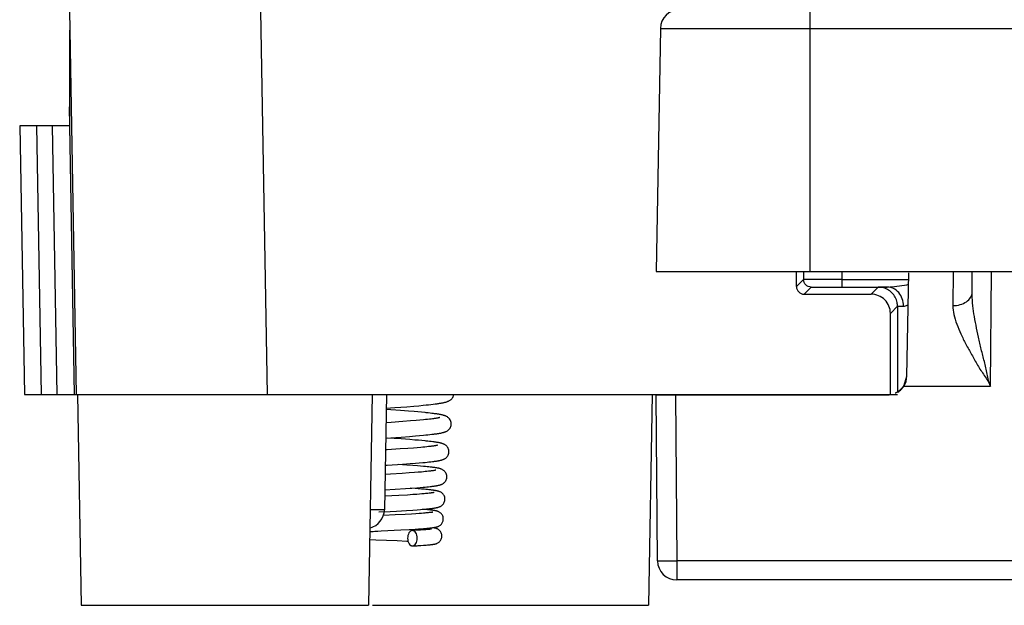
# Model space of a CAD drawing. Header units: millimetres. Extents: x 0 to 841, y 0 to 594.
# Tile 108 of 237: x 278 to 303, y 438 to 453. Entities that reach past the tile are written whole.
import ezdxf

# ---------------------------------------------------------------- set-up
doc = ezdxf.new("R2010")
doc.units = ezdxf.units.MM
doc.header["$LTSCALE"] = 46.255
doc.layers.get('0').update_dxf_attribs({"linetype": 'CONTINUOUS'})

msp = doc.modelspace()

# ---------------------------------------------------------------- linework, layer by layer
at = {"color": 7, "linetype": 'CONTINUOUS'}
for p, q in [((278.91851, 453.39835), (279.09306, 443.39835)), ((278.91851, 452.89835), (278.91851, 450.39835)), ((294.32918, 452.93862), (294.21851, 446.59835)), ((277.61851, 450.39835), (277.7407, 443.39835)), ((278.91851, 450.39835), (277.61851, 450.39835)), ((278.91851, 450.39835), (279.0407, 443.39834)), ((294.21851, 446.59835), (314.31851, 446.59835)), ((297.87925, 446.20909), (297.87923, 446.59835)), ((298.06417, 446.59835), (298.06417, 446.39401)), ((300.75962, 443.87564), (300.8066, 446.56712)), ((302.46123, 446.06248), (302.46591, 446.59835)), ((299.0777, 446.19749), (300.24591, 446.19747)), ((298.07926, 446.00909), (299.82915, 446.00912)), ((300.51417, 445.69401), (300.51417, 443.45814)), ((300.32947, 443.39835), (300.32931, 445.50915)), ((300.67766, 443.60966), (300.75963, 443.87608)), ((300.65851, 443.59917), (300.6569, 443.59671)), ((300.65995, 443.60141), (300.65851, 443.59917)), ((300.66125, 443.60345), (300.65995, 443.60141)), ((300.66242, 443.60533), (300.66125, 443.60345)), ((300.6635, 443.60707), (300.66242, 443.60533)), ((300.66449, 443.60869), (300.6635, 443.60707)), ((300.6654, 443.6102), (300.66449, 443.60869)), ((300.66625, 443.61162), (300.6654, 443.6102)), ((300.66742, 443.61359), (300.66625, 443.61162)), ((300.66848, 443.6154), (300.66742, 443.61359)), ((300.66944, 443.61708), (300.66848, 443.6154)), ((300.67032, 443.61864), (300.66944, 443.61708)), ((300.67114, 443.62009), (300.67032, 443.61864)), ((300.67189, 443.62145), (300.67114, 443.62009)), ((300.67259, 443.62272), (300.67189, 443.62145)), ((300.67345, 443.62431), (300.67281, 443.62312)), ((300.67387, 443.6251), (300.67366, 443.6247)), ((300.67474, 443.62673), (300.67409, 443.6255)), ((300.67564, 443.62844), (300.67496, 443.62715)), ((300.67634, 443.62979), (300.67564, 443.62844)), ((300.67706, 443.63121), (300.67634, 443.62979)), ((300.67782, 443.63271), (300.67731, 443.6317)), ((300.67863, 443.63431), (300.67782, 443.63271)), ((300.67948, 443.63603), (300.67863, 443.63431)), ((300.6804, 443.63792), (300.67948, 443.63603)), ((300.68142, 443.64003), (300.6804, 443.63792)), ((300.68256, 443.64244), (300.68142, 443.64003)), ((300.68343, 443.64431), (300.68256, 443.64244)), ((300.68439, 443.64641), (300.68343, 443.64431)), ((300.68548, 443.6488), (300.68439, 443.64641)), ((300.68671, 443.65156), (300.68548, 443.6488)), ((300.68831, 443.65523), (300.68671, 443.65156)), ((300.69743, 443.67781), (300.69618, 443.67453)), ((300.69858, 443.68088), (300.69743, 443.67781)), ((300.69965, 443.6838), (300.69858, 443.68088)), ((300.70066, 443.68658), (300.69965, 443.6838)), ((300.70162, 443.68928), (300.70066, 443.68658)), ((300.70254, 443.69191), (300.70162, 443.68928)), ((300.70343, 443.69448), (300.70254, 443.69191)), ((300.70429, 443.697), (300.70343, 443.69448)), ((300.70513, 443.69949), (300.70429, 443.697)), ((300.70634, 443.70316), (300.70513, 443.69949)), ((300.7075, 443.70678), (300.70634, 443.70316)), ((300.70863, 443.71035), (300.7075, 443.70678)), ((277.7407, 443.39835), (279.04089, 443.39835)), ((279.04835, 443.39835), (279.08541, 443.39835)), ((279.09287, 443.39835), (300.51417, 443.39835)), ((279.12251, 443.39835), (279.21851, 437.89835)), ((286.81452, 443.39835), (286.71851, 437.89835)), ((287.18275, 443.39835), (287.13023, 440.38962)), ((294.11452, 443.39835), (294.01851, 437.89835)), ((294.25626, 439.05646), (294.21851, 443.38235)), ((294.21851, 443.38235), (300.25721, 443.38235)), ((300.45739, 443.42591), (300.45636, 443.42542)), ((300.45953, 443.42696), (300.45774, 443.42608)), ((300.46141, 443.42789), (300.45953, 443.42696)), ((300.46341, 443.42889), (300.46141, 443.42789)), ((300.4656, 443.43), (300.46341, 443.42889)), ((300.47107, 443.43283), (300.46865, 443.43156)), ((300.47315, 443.43393), (300.47107, 443.43283)), ((300.47555, 443.43521), (300.47315, 443.43393)), ((300.47853, 443.43683), (300.47555, 443.43521)), ((300.48146, 443.43844), (300.47853, 443.43683)), ((300.48529, 443.44059), (300.48146, 443.43844)), ((300.49813, 443.44809), (300.49518, 443.44633)), ((300.50074, 443.44967), (300.49813, 443.44809)), ((300.50659, 443.45329), (300.50434, 443.45189)), ((300.50875, 443.45466), (300.50659, 443.45329)), ((300.51084, 443.45599), (300.50875, 443.45466)), ((300.51287, 443.4573), (300.51084, 443.45599)), ((300.51583, 443.45922), (300.51287, 443.4573)), ((300.51869, 443.46111), (300.51583, 443.45922)), ((300.52147, 443.46297), (300.51869, 443.46111)), ((300.52419, 443.46481), (300.52147, 443.46297)), ((300.52685, 443.46663), (300.52419, 443.46481)), ((300.52947, 443.46845), (300.52685, 443.46663)), ((300.53205, 443.47026), (300.52947, 443.46845)), ((300.53459, 443.47207), (300.53205, 443.47026)), ((300.53711, 443.47388), (300.53459, 443.47207)), ((300.53962, 443.47571), (300.53711, 443.47388)), ((300.54217, 443.47758), (300.53962, 443.47571)), ((300.54477, 443.47952), (300.54217, 443.47758)), ((300.54742, 443.48152), (300.54477, 443.47952)), ((300.55012, 443.48359), (300.54742, 443.48152)), ((300.55287, 443.48572), (300.55012, 443.48359)), ((300.55473, 443.48718), (300.55287, 443.48572)), ((300.55662, 443.48867), (300.55473, 443.48718)), ((300.55854, 443.4902), (300.55662, 443.48867)), ((300.5605, 443.49178), (300.55854, 443.4902)), ((300.56249, 443.4934), (300.5605, 443.49178)), ((300.56453, 443.49508), (300.56249, 443.4934)), ((300.56662, 443.49681), (300.56453, 443.49508)), ((300.56876, 443.49861), (300.56662, 443.49681)), ((300.57097, 443.50049), (300.56876, 443.49861)), ((300.57682, 443.50556), (300.57442, 443.50346)), ((300.57931, 443.50777), (300.57682, 443.50556)), ((300.58192, 443.51011), (300.57931, 443.50777)), ((300.58465, 443.5126), (300.58192, 443.51011)), ((300.58752, 443.51526), (300.58465, 443.5126)), ((300.59056, 443.51812), (300.58752, 443.51526)), ((287.17643, 443.03655), (287.40722, 443.05349)), ((287.40722, 443.05349), (287.71704, 443.07729)), ((287.71704, 443.07729), (287.90221, 443.09251)), ((287.90221, 443.09251), (288.02893, 443.10359)), ((288.02893, 443.10359), (288.14499, 443.11439)), ((288.14499, 443.11439), (288.21642, 443.12144)), ((288.21642, 443.12144), (288.28316, 443.12837)), ((288.28316, 443.12837), (288.34528, 443.13521)), ((288.34528, 443.13521), (288.40286, 443.14194)), ((288.40286, 443.14194), (288.45604, 443.14859)), ((287.5542, 442.97606), (287.17585, 443.00344)), ((287.75628, 442.96055), (287.5542, 442.97606)), ((287.90436, 442.94852), (287.75628, 442.96055)), ((288.00725, 442.9397), (287.90436, 442.94852)), ((288.10304, 442.93103), (288.00725, 442.9397)), ((288.27338, 442.91409), (288.21972, 442.91969)), ((288.32394, 442.90854), (288.27338, 442.91409)), ((288.34842, 442.75557), (288.30411, 442.75033)), ((288.37146, 442.90302), (288.32394, 442.90854)), ((288.38892, 442.76069), (288.34842, 442.75557)), ((287.30501, 442.66707), (287.16982, 442.65768)), ((287.61458, 442.68938), (287.30501, 442.66707)), ((287.81474, 442.70482), (287.61458, 442.68938)), ((287.95922, 442.71676), (287.81474, 442.70482)), ((288.05804, 442.72547), (287.95922, 442.71676)), ((288.1485, 442.73397), (288.05804, 442.72547)), ((288.20413, 442.73953), (288.1485, 442.73397)), ((288.25602, 442.74498), (288.20413, 442.73953)), ((288.30411, 442.75033), (288.25602, 442.74498)), ((287.16283, 442.25718), (287.57087, 442.286)), ((287.57038, 442.23492), (287.20433, 442.26004)), ((287.57087, 442.286), (287.78484, 442.30215)), ((287.78484, 442.30215), (287.94062, 442.31471)), ((287.94062, 442.31471), (288.04793, 442.32392)), ((288.04793, 442.32392), (288.14691, 442.33296)), ((288.14691, 442.33296), (288.20825, 442.33889)), ((288.20825, 442.33889), (288.26588, 442.34476)), ((288.26588, 442.34476), (288.31985, 442.35057)), ((288.31985, 442.35057), (288.37021, 442.35633)), ((288.37021, 442.35633), (288.41704, 442.36204)), ((287.74186, 441.98816), (287.54488, 441.97412)), ((287.79399, 442.21849), (287.57038, 442.23492)), ((287.88682, 441.99919), (287.74186, 441.98816)), ((287.92921, 442.20786), (287.79399, 442.21849)), ((287.98705, 442.00732), (287.88682, 441.99919)), ((288.02311, 442.20004), (287.92921, 442.20786)), ((288.0794, 442.01529), (287.98705, 442.00732)), ((288.11047, 442.19234), (288.02311, 442.20004)), ((288.1364, 442.02051), (288.0794, 442.01529)), ((288.18961, 442.02564), (288.1364, 442.02051)), ((288.23898, 442.03068), (288.18961, 442.02564)), ((288.26559, 442.17724), (288.21678, 442.18224)), ((288.28445, 442.03561), (288.23898, 442.03068)), ((288.31156, 442.17227), (288.26559, 442.17724)), ((288.326, 442.04042), (288.28445, 442.03561)), ((288.35471, 442.16733), (288.31156, 442.17227)), ((287.20427, 441.95138), (287.15744, 441.94834)), ((287.54488, 441.97412), (287.20427, 441.95138)), ((287.15045, 441.54788), (287.20582, 441.55146)), ((287.20582, 441.55146), (287.60063, 441.57785)), ((287.71324, 441.55562), (287.49284, 441.57045)), ((287.60063, 441.57785), (287.79894, 441.59213)), ((287.87613, 441.5439), (287.71324, 441.55562)), ((287.79894, 441.59213), (287.94309, 441.60324)), ((287.99471, 441.53475), (287.87613, 441.5439)), ((287.94309, 441.60324), (288.04228, 441.6114)), ((288.07668, 441.528), (287.99471, 441.53475)), ((288.04228, 441.6114), (288.1337, 441.61942)), ((288.15268, 441.52133), (288.07668, 441.528)), ((288.1337, 441.61942), (288.19029, 441.62469)), ((288.20003, 441.51693), (288.15268, 441.52133)), ((288.19029, 441.62469), (288.24344, 441.6299)), ((288.24475, 441.51255), (288.20003, 441.51693)), ((288.24344, 441.6299), (288.29317, 441.63507)), ((288.28688, 441.50819), (288.24475, 441.51255)), ((288.32644, 441.50384), (288.28688, 441.50819)), ((288.29317, 441.63507), (288.33954, 441.64019)), ((288.33954, 441.64019), (288.38264, 441.64527)), ((287.29447, 441.31802), (287.14628, 441.30907)), ((287.59035, 441.33662), (287.29447, 441.31802)), ((287.77978, 441.34942), (287.59035, 441.33662)), ((287.91639, 441.35936), (287.77978, 441.34942)), ((288.00962, 441.36663), (287.91639, 441.35936)), ((288.09468, 441.37374), (288.00962, 441.36663)), ((288.14678, 441.37839), (288.09468, 441.37374)), ((288.19516, 441.38295), (288.14678, 441.37839)), ((288.23979, 441.38743), (288.19516, 441.38295)), ((288.28064, 441.3918), (288.23979, 441.38743)), ((288.31769, 441.39607), (288.28064, 441.3918)), ((287.84973, 440.9541), (287.97528, 440.96342)), ((287.97528, 440.96342), (288.06226, 440.97033)), ((288.06226, 440.97033), (288.14278, 440.97717)), ((288.14278, 440.97717), (288.19279, 440.98168)), ((288.19279, 440.98168), (288.23983, 440.98617)), ((288.23983, 440.98617), (288.2839, 440.99063)), ((288.2839, 440.99063), (288.32504, 440.99506)), ((288.32504, 440.99506), (288.36328, 440.99947)), ((287.13929, 440.90864), (287.41555, 440.92541)), ((287.41555, 440.92541), (287.67861, 440.94228)), ((287.72995, 440.77416), (287.50494, 440.76053)), ((287.67861, 440.94228), (287.84973, 440.9541)), ((287.8729, 440.78355), (287.72995, 440.77416)), ((287.93093, 440.94239), (287.8069, 440.95099)), ((287.9757, 440.79082), (287.8729, 440.78355)), ((288.01607, 440.9361), (287.93093, 440.94239)), ((288.04584, 440.79613), (287.9757, 440.79082)), ((288.09457, 440.92992), (288.01607, 440.9361)), ((288.10999, 440.8013), (288.04584, 440.79613)), ((288.16657, 440.92383), (288.09457, 440.92992)), ((288.16825, 440.80635), (288.10999, 440.8013)), ((288.21103, 440.91981), (288.16657, 440.92383)), ((288.20389, 440.80964), (288.16825, 440.80635)), ((288.23698, 440.81287), (288.20389, 440.80964)), ((288.25274, 440.91582), (288.21103, 440.91981)), ((288.26757, 440.81604), (288.23698, 440.81287)), ((288.29177, 440.91183), (288.25274, 440.91582)), ((288.29566, 440.81915), (288.26757, 440.81604)), ((288.32126, 440.82218), (288.29566, 440.81915)), ((286.9866, 440.33175), (287.28364, 440.34793)), ((287.40955, 440.25471), (287.10394, 440.23957)), ((287.28364, 440.34793), (287.4465, 440.35708)), ((287.67684, 440.2689), (287.40955, 440.25471)), ((287.4465, 440.35708), (287.70672, 440.37252)), ((287.83494, 440.27807), (287.67684, 440.2689)), ((287.70672, 440.37252), (287.87075, 440.38309)), ((287.95337, 440.28555), (287.83494, 440.27807)), ((287.87075, 440.38309), (287.9885, 440.3913)), ((288.03901, 440.29142), (287.95337, 440.28555)), ((287.9885, 440.3913), (288.06899, 440.39734)), ((288.09778, 440.29576), (288.03901, 440.29142)), ((288.06899, 440.39734), (288.14286, 440.40328)), ((288.15176, 440.30004), (288.09778, 440.29576)), ((288.15591, 440.39934), (288.12497, 440.40181)), ((288.14286, 440.40328), (288.1885, 440.4072)), ((288.18502, 440.30286), (288.15176, 440.30004)), ((288.21605, 440.30564), (288.18502, 440.30286)), ((288.1885, 440.4072), (288.2313, 440.41109)), ((288.24478, 440.30838), (288.21605, 440.30564)), ((288.25707, 440.39045), (288.21906, 440.39396)), ((288.2313, 440.41109), (288.27134, 440.41496)), ((288.27119, 440.31107), (288.24478, 440.30838)), ((288.29202, 440.387), (288.25707, 440.39045)), ((288.29523, 440.3137), (288.27119, 440.31107)), ((288.27134, 440.41496), (288.30869, 440.41882)), ((288.30869, 440.41882), (288.34342, 440.42268)), ((287.04359, 439.83665), (287.56236, 439.86257)), ((287.56236, 439.86257), (287.77659, 439.8744)), ((287.92799, 439.84978), (287.85743, 439.84584)), ((287.99327, 439.85364), (287.92799, 439.84978)), ((287.9367, 439.88412), (288.02363, 439.88986)), ((288.07211, 439.85867), (287.99327, 439.85364)), ((288.02363, 439.88986), (288.10328, 439.89554)), ((288.12507, 439.86234), (288.07211, 439.85867)), ((288.10328, 439.89554), (288.15223, 439.89929)), ((288.17276, 439.86592), (288.12507, 439.86234)), ((288.15223, 439.89929), (288.19786, 439.90301)), ((288.20163, 439.86825), (288.17276, 439.86592)), ((288.19786, 439.90301), (288.24017, 439.9067)), ((288.22818, 439.87054), (288.20163, 439.86825)), ((288.25241, 439.87277), (288.22818, 439.87054)), ((288.24017, 439.9067), (288.27916, 439.91037)), ((288.27434, 439.87494), (288.25241, 439.87277)), ((288.29396, 439.87704), (288.27434, 439.87494)), ((288.27916, 439.91037), (288.31491, 439.91401)), ((286.7485, 439.61651), (286.908, 439.60932)), ((286.908, 439.60932), (287.46767, 439.58366)), ((287.46767, 439.58366), (287.7126, 439.57144)), ((287.7126, 439.57144), (287.74654, 439.56964)), ((288.08371, 439.45895), (288.14865, 439.4634)), ((288.14865, 439.4634), (288.18787, 439.4663)), ((288.18787, 439.4663), (288.22404, 439.46915)), ((288.22404, 439.46915), (288.2573, 439.47197)), ((288.2573, 439.47197), (288.28782, 439.47476)), ((288.28782, 439.47476), (288.31579, 439.47753)), ((313.77828, 438.55835), (294.75875, 438.55835)), ((279.21851, 437.89835), (286.71851, 437.89835)), ((286.82024, 437.89835), (294.01851, 437.89835))]:
    msp.add_line(p, q, dxfattribs=at)
at = {"color": 9, "linetype": 'CONTINUOUS'}
for p, q in [((284.0823, 443.39835), (283.90775, 453.39835)), ((298.23851, 446.59835), (298.23851, 453.43235)), ((294.32918, 452.93862), (314.20784, 452.93862)), ((279.04942, 443.39836), (278.91851, 450.89835)), ((278.19063, 443.39835), (278.06845, 450.39835)), ((278.46858, 450.39835), (278.59077, 443.39835)), ((297.87925, 446.20909), (298.06417, 446.39401)), ((299.06416, 446.59835), (299.06416, 446.19748)), ((299.06416, 446.39747), (300.80364, 446.39747)), ((301.96778, 446.59835), (301.95875, 445.71205)), ((302.94231, 443.60966), (302.96839, 446.59838)), ((298.26416, 446.194), (298.07928, 446.00912)), ((299.82926, 446.00909), (300.01417, 446.194)), ((300.51417, 445.69401), (300.32931, 445.50915)), ((300.67766, 443.60966), (302.94231, 443.60966)), ((294.72099, 443.38235), (294.75875, 439.05646)), ((286.8325, 440.3861), (286.75969, 440.38613)), ((294.75875, 439.05646), (294.75875, 438.55835)), ((313.77828, 439.05646), (294.75875, 439.05646))]:
    msp.add_line(p, q, dxfattribs=at)
at = {"color": 7, "linetype": 'CONTINUOUS'}
for points in [[(300.6569, 443.59671), (300.65508, 443.59398), (300.65406, 443.59247), (300.65298, 443.59089), (300.65182, 443.58919), (300.65045, 443.58722), (300.64886, 443.58497), (300.64705, 443.58245), (300.64493, 443.57953), (300.64238, 443.57611), (300.6395, 443.57231), (300.63643, 443.56835), (300.63313, 443.5642), (300.62963, 443.55992), (300.62627, 443.55589), (300.62315, 443.55225), (300.62019, 443.54885), (300.61737, 443.54568), (300.61473, 443.54276), (300.61224, 443.54006), (300.60985, 443.53749), (300.60752, 443.53503), (300.60528, 443.53271), (300.60314, 443.53051), (300.6011, 443.52844), (300.59916, 443.52649), (300.59729, 443.52464), (300.59551, 443.52289), (300.5938, 443.52123), (300.59215, 443.51964), (300.59056, 443.51812)], [(300.69618, 443.67453), (300.69477, 443.67092), (300.694, 443.66897), (300.69317, 443.66688), (300.69223, 443.66458), (300.69123, 443.66213), (300.69024, 443.65976), (300.68927, 443.65746), (300.68831, 443.65523)], [(288.45604, 443.14859), (288.48103, 443.15188), (288.50498, 443.15517), (288.52791, 443.15843), (288.54986, 443.16169), (288.57084, 443.16494), (288.59089, 443.1682), (288.61006, 443.17146), (288.62838, 443.17473), (288.64586, 443.17802), (288.6626, 443.18135), (288.67861, 443.18472), (288.69391, 443.18815), (288.70863, 443.19167), (288.72275, 443.19529), (288.73633, 443.19904), (288.74963, 443.203), (288.76262, 443.20721), (288.77538, 443.21173), (288.78831, 443.21677), (288.80142, 443.22244), (288.81468, 443.22886), (288.82838, 443.23636), (288.8425, 443.24517), (288.85683, 443.25552), (288.8713, 443.26775), (288.88578, 443.28239), (288.89966, 443.29951), (288.91214, 443.31867), (288.92295, 443.33995), (288.93164, 443.36316), (288.93756, 443.38704), (288.939, 443.39835)], [(300.46865, 443.43156), (300.46655, 443.43048), (300.46607, 443.43024)], [(300.49518, 443.44633), (300.49176, 443.44431), (300.48968, 443.4431), (300.48743, 443.44181), (300.48529, 443.44059)], [(300.50434, 443.45189), (300.50198, 443.45043), (300.50074, 443.44967)], [(300.57442, 443.50346), (300.5721, 443.50146), (300.57097, 443.50049)], [(288.21972, 442.91969), (288.19173, 442.9225), (288.10304, 442.93103)], [(288.87482, 442.62939), (288.87432, 442.6435), (288.87099, 442.66849), (288.86462, 442.69305), (288.85545, 442.71654), (288.84423, 442.73778), (288.83153, 442.75658), (288.81766, 442.77312), (288.80331, 442.78719), (288.78903, 442.79893), (288.77499, 442.8088), (288.7613, 442.81713), (288.74821, 442.82413), (288.73572, 442.83005), (288.72349, 442.83525), (288.71155, 442.83983), (288.6999, 442.8439), (288.68814, 442.84768), (288.67619, 442.85121), (288.66409, 442.85453), (288.65159, 442.85773), (288.63865, 442.86082), (288.62527, 442.86382), (288.61134, 442.86677), (288.59682, 442.86967), (288.58171, 442.87253), (288.56596, 442.87537), (288.54956, 442.87818), (288.53251, 442.88098), (288.51479, 442.88376), (288.49641, 442.88652), (288.47737, 442.88927), (288.45762, 442.89202), (288.43716, 442.89477), (288.416, 442.89752), (288.37146, 442.90302)], [(288.5737, 442.79332), (288.57424, 442.79353), (288.57497, 442.79382), (288.57407, 442.79351), (288.57192, 442.79282), (288.56853, 442.79182), (288.56378, 442.79052), (288.55794, 442.78903), (288.551, 442.78737), (288.54292, 442.78556), (288.53383, 442.78365), (288.52375, 442.78163), (288.51263, 442.77953), (288.50054, 442.77736), (288.48749, 442.77513), (288.47345, 442.77283), (288.45846, 442.77049), (288.44252, 442.7681), (288.4256, 442.76567), (288.40774, 442.7632), (288.38892, 442.76069)], [(288.41704, 442.36204), (288.43918, 442.36488), (288.46047, 442.36772), (288.48092, 442.37056), (288.50059, 442.37339), (288.51947, 442.37623), (288.53757, 442.37908), (288.55496, 442.38195), (288.57163, 442.38483), (288.58762, 442.38774), (288.60301, 442.39069), (288.61781, 442.3937), (288.63203, 442.39678), (288.64579, 442.39995), (288.65911, 442.40324), (288.67199, 442.40666), (288.68461, 442.41029), (288.69695, 442.41414), (288.70908, 442.41828), (288.72138, 442.42291), (288.73386, 442.42811), (288.74653, 442.43401), (288.7597, 442.44092), (288.77339, 442.44912), (288.78739, 442.45878), (288.80162, 442.47025), (288.81591, 442.48393), (288.82975, 442.50001), (288.84254, 442.51836), (288.85398, 442.53921), (288.86346, 442.56235), (288.87024, 442.58674), (288.87403, 442.61176), (288.87482, 442.62948)], [(288.21678, 442.18224), (288.19129, 442.18475), (288.11047, 442.19234)], [(288.51863, 442.07197), (288.51811, 442.0718), (288.51562, 442.07107), (288.51168, 442.07), (288.5066, 442.06873), (288.50039, 442.06727), (288.493, 442.06565), (288.48458, 442.06392), (288.47514, 442.0621), (288.46464, 442.06018), (288.45316, 442.05819), (288.4407, 442.05613), (288.42723, 442.05402), (288.4128, 442.05186), (288.3974, 442.04965), (288.381, 442.0474), (288.36364, 442.04511), (288.34531, 442.04278), (288.326, 442.04042)], [(288.81439, 441.90431), (288.8139, 441.91824), (288.81061, 441.94303), (288.80433, 441.96736), (288.79529, 441.99061), (288.78419, 442.01172), (288.77153, 442.03049), (288.75765, 442.04705), (288.74327, 442.06111), (288.72894, 442.07282), (288.71485, 442.08262), (288.7012, 442.09081), (288.68828, 442.0976), (288.67606, 442.10328), (288.66418, 442.10821), (288.65268, 442.11252), (288.64156, 442.1163), (288.63038, 442.11979), (288.61907, 442.12304), (288.60768, 442.12606), (288.59595, 442.12897), (288.58382, 442.13177), (288.57131, 442.13449), (288.55829, 442.13715), (288.54472, 442.13976), (288.5306, 442.14234), (288.51588, 442.1449), (288.50053, 442.14743), (288.48456, 442.14995), (288.46795, 442.15246), (288.45071, 442.15495), (288.43283, 442.15744), (288.41429, 442.15991), (288.3951, 442.16239), (288.35471, 442.16733)], [(288.38264, 441.64527), (288.40299, 441.6478), (288.42256, 441.65033), (288.44137, 441.65286), (288.45944, 441.65539), (288.47678, 441.65792), (288.49342, 441.66047), (288.5094, 441.66303), (288.52473, 441.66561), (288.53943, 441.66822), (288.55359, 441.67088), (288.56723, 441.67359), (288.58036, 441.67636), (288.59311, 441.67925), (288.6055, 441.68225), (288.61755, 441.6854), (288.62942, 441.68877), (288.64109, 441.69237), (288.65265, 441.69628), (288.66447, 441.7007), (288.67656, 441.70573), (288.68891, 441.71149), (288.70184, 441.71831), (288.71538, 441.72648), (288.72927, 441.73617), (288.74333, 441.74768), (288.75739, 441.76139), (288.77094, 441.77744), (288.78339, 441.79567), (288.79441, 441.81618), (288.8035, 441.83883), (288.81002, 441.86271), (288.81366, 441.88728), (288.81439, 441.90438)], [(288.75981, 441.24923), (288.75937, 441.26238), (288.75624, 441.28672), (288.75022, 441.31059), (288.74154, 441.33344), (288.73077, 441.35432), (288.71836, 441.3731), (288.70462, 441.38976), (288.69032, 441.40393), (288.67599, 441.41574), (288.66185, 441.42563), (288.64821, 441.43381), (288.63543, 441.44049), (288.62345, 441.44601), (288.61192, 441.45074), (288.60086, 441.45481), (288.5903, 441.45834), (288.57976, 441.46155), (288.56918, 441.46452), (288.55861, 441.46726), (288.54776, 441.46987), (288.53659, 441.47239), (288.5251, 441.47481), (288.51316, 441.47717), (288.50073, 441.47949), (288.48781, 441.48178), (288.47433, 441.48404), (288.46028, 441.48628), (288.44566, 441.4885), (288.43043, 441.49072), (288.4146, 441.49292), (288.39817, 441.49512), (288.38113, 441.49731), (288.36351, 441.49949), (288.32644, 441.50384)], [(288.46988, 441.42065), (288.46916, 441.42043), (288.46687, 441.4198), (288.4631, 441.41883), (288.45818, 441.41767), (288.45215, 441.41635), (288.44492, 441.41487), (288.43668, 441.41328), (288.42742, 441.41161), (288.4171, 441.40985), (288.40582, 441.40803), (288.39356, 441.40615), (288.3803, 441.40421), (288.36609, 441.40224), (288.35092, 441.40022), (288.33478, 441.39816), (288.31769, 441.39607)], [(288.36328, 440.99947), (288.38134, 441.00167), (288.3987, 441.00388), (288.41539, 441.00608), (288.43142, 441.00829), (288.4468, 441.01051), (288.46156, 441.01274), (288.47574, 441.01499), (288.48935, 441.01726), (288.5024, 441.01957), (288.51501, 441.02192), (288.52717, 441.02434), (288.53891, 441.02682), (288.55037, 441.02942), (288.56157, 441.03215), (288.57253, 441.03504), (288.58345, 441.03818), (288.5943, 441.04158), (288.60516, 441.04533), (288.61642, 441.04964), (288.6281, 441.05464), (288.64016, 441.06046), (288.65283, 441.0674), (288.66614, 441.07577), (288.67979, 441.08574), (288.69347, 441.09751), (288.70698, 441.11139), (288.71988, 441.12751), (288.73157, 441.14557), (288.74175, 441.16556), (288.75005, 441.18737), (288.75596, 441.21031), (288.75921, 441.23395), (288.75981, 441.24928)], [(287.50494, 440.76053), (287.13938, 440.74003), (287.13634, 440.73986)], [(288.71105, 440.66415), (288.71085, 440.67308), (288.70849, 440.69584), (288.70349, 440.71856), (288.69592, 440.74076), (288.68615, 440.76161), (288.67433, 440.78102), (288.66074, 440.79872), (288.64625, 440.81395), (288.63136, 440.82679), (288.61633, 440.83761), (288.6018, 440.84645), (288.58829, 440.85351), (288.57566, 440.85924), (288.56361, 440.86405), (288.55225, 440.86807), (288.54153, 440.87148), (288.53085, 440.87456), (288.52011, 440.87739), (288.50937, 440.87998), (288.49832, 440.88244), (288.48688, 440.88481), (288.47507, 440.88709), (288.46278, 440.88931), (288.44997, 440.89149), (288.43664, 440.89362), (288.42279, 440.89572), (288.40844, 440.89779), (288.39355, 440.89983), (288.37809, 440.90185), (288.36205, 440.90386), (288.34543, 440.90586), (288.32818, 440.90786), (288.29177, 440.91183)], [(288.42702, 440.83926), (288.4272, 440.83932), (288.42694, 440.83924), (288.42547, 440.83884), (288.42309, 440.83825), (288.41983, 440.83749), (288.41562, 440.83658), (288.41062, 440.83556), (288.40485, 440.83445), (288.39826, 440.83326), (288.39097, 440.83201), (288.38299, 440.83071), (288.37429, 440.82936), (288.36495, 440.82798), (288.35498, 440.82657), (288.34436, 440.82513), (288.33313, 440.82367), (288.32126, 440.82218)], [(288.34342, 440.42268), (288.35985, 440.42461), (288.37565, 440.42655), (288.39087, 440.4285), (288.40551, 440.43047), (288.41959, 440.43245), (288.43312, 440.43445), (288.44612, 440.43648), (288.45859, 440.43853), (288.47058, 440.44063), (288.4821, 440.44278), (288.49318, 440.44499), (288.50397, 440.44729), (288.51444, 440.4497), (288.52465, 440.45225), (288.53496, 440.45504), (288.54533, 440.45813), (288.55582, 440.46157), (288.56686, 440.46561), (288.57851, 440.4704), (288.59068, 440.47606), (288.60358, 440.48294), (288.61724, 440.49138), (288.63133, 440.50156), (288.64545, 440.51367), (288.65941, 440.52811), (288.67267, 440.54496), (288.68442, 440.5636), (288.69438, 440.58387), (288.7023, 440.60568), (288.70777, 440.62828), (288.71062, 440.65119), (288.71105, 440.66419)], [(288.21906, 440.39396), (288.19884, 440.39574), (288.15591, 440.39934)], [(288.66813, 440.14908), (288.66783, 440.15994), (288.66518, 440.18304), (288.6599, 440.20567), (288.65221, 440.22743), (288.64246, 440.24768), (288.63089, 440.26635), (288.6178, 440.28325), (288.60392, 440.29779), (288.58972, 440.31008), (288.57546, 440.32043), (288.56169, 440.32891), (288.54882, 440.33571), (288.53682, 440.34124), (288.52549, 440.34581), (288.51499, 440.34957), (288.50524, 440.3527), (288.4957, 440.35547), (288.4863, 440.35796), (288.47709, 440.36019), (288.46772, 440.36229), (288.45813, 440.36428), (288.44833, 440.36618), (288.43815, 440.36802), (288.42756, 440.36982), (288.41654, 440.37159), (288.40503, 440.37333), (288.39297, 440.37505), (288.38039, 440.37677), (288.36722, 440.37847), (288.35346, 440.38018), (288.33911, 440.38187), (288.32409, 440.38358), (288.29202, 440.387)], [(288.3898, 440.32769), (288.39027, 440.32783), (288.3908, 440.32799), (288.39001, 440.32778), (288.38826, 440.32736), (288.3856, 440.32678), (288.38197, 440.32603), (288.37756, 440.32518), (288.37241, 440.32425), (288.36647, 440.32324), (288.35985, 440.32217), (288.35257, 440.32106), (288.34459, 440.31991), (288.33597, 440.31872), (288.32673, 440.3175), (288.31683, 440.31626), (288.30634, 440.31499), (288.29523, 440.3137)], [(288.37716, 439.92128), (288.39094, 439.92311), (288.40405, 439.92495), (288.41654, 439.92682), (288.4285, 439.92871), (288.43994, 439.93066), (288.4509, 439.93265), (288.46157, 439.93474), (288.47194, 439.93695), (288.48206, 439.93929), (288.49229, 439.94189), (288.5026, 439.94478), (288.51307, 439.94805), (288.52423, 439.95197), (288.53628, 439.95678), (288.54898, 439.9626), (288.56225, 439.96964), (288.5762, 439.97829), (288.59043, 439.98869), (288.60412, 440.0006), (288.61688, 440.0139), (288.62876, 440.02883), (288.63959, 440.04545), (288.64902, 440.0635), (288.65691, 440.0831), (288.66312, 440.10488), (288.66709, 440.12896), (288.66813, 440.14911)], [(286.7521, 439.82262), (286.83775, 439.82675), (286.87859, 439.82871), (286.91964, 439.83068), (286.96086, 439.83266), (287.04359, 439.83665)], [(287.77659, 439.8744), (287.81006, 439.87636), (287.9367, 439.88412)], [(288.36068, 439.88661), (288.36002, 439.88646), (288.35848, 439.88613), (288.35596, 439.88562), (288.35271, 439.88502), (288.34877, 439.88433), (288.34408, 439.88357), (288.33875, 439.88275), (288.33281, 439.88188), (288.32622, 439.88097), (288.31904, 439.88003), (288.31128, 439.87906), (288.30291, 439.87806), (288.29396, 439.87704)], [(288.31491, 439.91401), (288.3316, 439.91583), (288.34753, 439.91764), (288.36271, 439.91946), (288.37716, 439.92128)], [(288.31579, 439.47753), (288.32886, 439.47892), (288.34139, 439.48031), (288.35339, 439.48171), (288.36487, 439.48311), (288.3759, 439.48454), (288.3865, 439.486), (288.39667, 439.48747), (288.40646, 439.48899), (288.41587, 439.49055), (288.42494, 439.49217), (288.43384, 439.49388), (288.44252, 439.49568), (288.45109, 439.49762), (288.4599, 439.49981), (288.46891, 439.50228), (288.47819, 439.50511), (288.48836, 439.50858), (288.4995, 439.51291), (288.51144, 439.51824), (288.52431, 439.52488), (288.5382, 439.53328), (288.55263, 439.54362), (288.56684, 439.55581), (288.58052, 439.57004), (288.59336, 439.58643), (288.60474, 439.60454), (288.61438, 439.62412), (288.62209, 439.64515), (288.62756, 439.66722), (288.63054, 439.69002), (288.63105, 439.70403)], [(288.63105, 439.70401), (288.63052, 439.71836), (288.62732, 439.74208), (288.62161, 439.76445), (288.61379, 439.78529), (288.60416, 439.80454), (288.59295, 439.82219), (288.58048, 439.83806), (288.56718, 439.85192), (288.55328, 439.86393), (288.53911, 439.87419), (288.52531, 439.88263), (288.51227, 439.88945), (288.49993, 439.89499), (288.48831, 439.89953), (288.47759, 439.90319), (288.46762, 439.9062), (288.45793, 439.90882), (288.44847, 439.91112), (288.43926, 439.91316), (288.42989, 439.91506), (288.42029, 439.91685), (288.41051, 439.91854), (288.4003, 439.92018), (288.38962, 439.92179), (288.38544, 439.92238)], [(287.86544, 439.44606), (287.87116, 439.44637), (287.98493, 439.4528)], [(287.98493, 439.4528), (288.01099, 439.45436), (288.08371, 439.45895)]]:
    msp.add_lwpolyline(points, dxfattribs=at)
for centre, radius, start, end in [((294.83161, 452.92985), 0.5025, 90, 179), ((299.04697, 213.60601), 232.79146, 89.9957697, 90.169431), ((299.82925, 445.50905), 0.50007, 45.002922, 90.011368), ((286.63031, 440.39835), 0.5, 284.287767, 358.999902), ((294.75875, 439.06085), 0.5025, 180.5, 270)]:
    msp.add_arc(centre, radius, start, end, dxfattribs=at)
at = {"color": 9, "linetype": 'CONTINUOUS'}
msp.add_arc((299.41479, 454.42501), 8.27851, 279.345053, 279.641431, dxfattribs=at)
at = {"color": 7, "linetype": 'CONTINUOUS'}
msp.add_ellipse((299.8293, 445.50914), major_axis=(0.47435, -0.15811), ratio=0.9999048, start_param=0.32178749, end_param=1.10717613, dxfattribs=at)
for points, knots in [([(298.35858, 446.39646), (298.31713, 446.39631), (298.2588, 446.39611), (298.18649, 446.39562), (298.14441, 446.3955), (298.11145, 446.39473), (298.08694, 446.39549), (298.07308, 446.39328), (298.06552, 446.3951), (298.06417, 446.394)], [0, 0, 0, 0, 0.4222837, 0.59417334, 0.73721623, 0.85023138, 0.93213173, 0.9822058, 1, 1, 1, 1]), ([(300.52348, 443.45898), (300.55474, 443.47708), (300.6146, 443.51997), (300.65775, 443.57923), (300.67766, 443.60966)], [0, 0, 0, 0, 0.49837654, 1, 1, 1, 1]), ([(287.85744, 439.84575), (287.84097, 439.8449), (287.80552, 439.83033), (287.76696, 439.78366), (287.74259, 439.71954), (287.73675, 439.67114), (287.73675, 439.64595)], [0, 0, 0, 0, 0.19573449, 0.42760655, 0.70110492, 1, 1, 1, 1]), ([(287.98615, 439.64595), (287.98615, 439.67215), (287.97983, 439.72236), (287.95382, 439.7882), (287.91723, 439.82853), (287.88312, 439.84424), (287.86577, 439.84618), (287.85744, 439.84575)], [0, 0, 0, 0, 0.30100806, 0.57430237, 0.80352577, 0.90417001, 1, 1, 1, 1]), ([(287.73675, 439.64595), (287.73675, 439.61976), (287.74307, 439.56956), (287.76908, 439.50373), (287.80566, 439.4634), (287.83976, 439.44768), (287.85711, 439.44573), (287.86544, 439.44615)], [0, 0, 0, 0, 0.30099682, 0.57429022, 0.80352333, 0.90417153, 1, 1, 1, 1]), ([(287.86544, 439.44615), (287.88191, 439.447), (287.91736, 439.46156), (287.95594, 439.50823), (287.98032, 439.57235), (287.98615, 439.62077), (287.98615, 439.64595)], [0, 0, 0, 0, 0.19572827, 0.42759162, 0.70109242, 1, 1, 1, 1])]:
    msp.add_open_spline(points, degree=3, knots=knots, dxfattribs=at)
for points in [[(298.12275, 446.25258), (298.08667, 446.28866), (298.06417, 446.34298), (298.06417, 446.39401)], [(297.87925, 446.2091), (297.87926, 446.15807), (297.90176, 446.10375), (297.93784, 446.06768)], [(298.26416, 446.194), (298.21314, 446.194), (298.15883, 446.2165), (298.12275, 446.25258)], [(297.93784, 446.06768), (297.97393, 446.0316), (298.02824, 446.00909), (298.07926, 446.00909)], [(300.67766, 443.60966), (300.72844, 443.68729), (300.75798, 443.78288), (300.75962, 443.87564)], [(300.25721, 443.38235), (300.27107, 443.38239), (300.28495, 443.38267), (300.29879, 443.38339)]]:
    msp.add_open_spline(points, degree=3, dxfattribs=at)
at = {"color": 9, "linetype": 'CONTINUOUS'}
for points, knots in [([(298.26416, 446.194), (298.26942, 446.1957), (298.29103, 446.19326), (298.33673, 446.19652), (298.41161, 446.19559), (298.51169, 446.19671), (298.63352, 446.1969), (298.82457, 446.19742), (298.97455, 446.19748), (299.0777, 446.19749)], [0, 0, 0, 0, 0.02039166, 0.07749899, 0.17056533, 0.2954023, 0.44700585, 0.61964212, 1, 1, 1, 1]), ([(300.24569, 446.19747), (300.21266, 446.19724), (300.15553, 446.19666), (300.08953, 446.1963), (300.05082, 446.19518), (300.03174, 446.19557), (300.02117, 446.19372), (300.0151, 446.19498), (300.01413, 446.194)], [0, 0, 0, 0, 0.42792309, 0.74088032, 0.85235133, 0.93287439, 0.9821354, 1, 1, 1, 1]), ([(300.36772, 446.04755), (300.29932, 446.11595), (300.17596, 446.18093), (300.04684, 446.194), (300.01417, 446.194)], [0, 0, 0, 0, 0.74756502, 1, 1, 1, 1]), ([(300.2469, 446.19747), (300.33135, 446.19752), (300.50295, 446.21576), (300.6727, 446.24221), (300.75905, 446.25636)], [0, 0, 0, 0, 0.49111474, 1, 1, 1, 1]), ([(300.66954, 445.69748), (300.66945, 445.76202), (300.6475, 445.88936), (300.55744, 446.0553), (300.41675, 446.16827), (300.30222, 446.19731), (300.2469, 446.19747)], [0, 0, 0, 0, 0.26876691, 0.52719586, 0.76964847, 1, 1, 1, 1]), ([(300.51417, 445.69401), (300.51417, 445.72667), (300.5011, 445.8558), (300.43612, 445.97915), (300.36772, 446.04755)], [0, 0, 0, 0, 0.25243498, 1, 1, 1, 1]), ([(301.95875, 445.71205), (302.02319, 445.71177), (302.148, 445.72873), (302.31259, 445.80059), (302.42874, 445.91572), (302.46083, 446.01559), (302.46123, 446.06245)], [0, 0, 0, 0, 0.28827817, 0.55562926, 0.79034629, 1, 1, 1, 1]), ([(302.94231, 443.60966), (302.89881, 443.71119), (302.86272, 443.87563), (302.82032, 444.09323), (302.76776, 444.30794), (302.69632, 444.57115), (302.62589, 444.88638), (302.56099, 445.19543), (302.49185, 445.58472), (302.45959, 445.87459), (302.46123, 446.06245)], [0, 0, 0, 0, 0.13229139, 0.19954575, 0.26593249, 0.39686239, 0.52620294, 0.65270227, 0.77499605, 1, 1, 1, 1]), ([(300.51417, 445.69401), (300.51469, 445.69478), (300.51905, 445.694), (300.52589, 445.69541), (300.53883, 445.69527), (300.56473, 445.69625), (300.60908, 445.69671), (300.64739, 445.69725), (300.66955, 445.69748)], [0, 0, 0, 0, 0.01800302, 0.06731111, 0.14785552, 0.25932828, 0.57222714, 1, 1, 1, 1]), ([(300.66954, 445.69748), (300.67892, 445.69758), (300.7223, 445.70303), (300.76249, 445.72231), (300.79214, 445.73907)], [0, 0, 0, 0, 0.21598817, 1, 1, 1, 1]), ([(301.95875, 445.71205), (301.9585, 445.63413), (301.98096, 445.46995), (302.05823, 445.22383), (302.16707, 444.9673), (302.29866, 444.70305), (302.44903, 444.43494), (302.57567, 444.20545), (302.68678, 444.023), (302.8093, 443.84557), (302.89974, 443.70901), (302.94231, 443.60966)], [0, 0, 0, 0, 0.0998054, 0.21020551, 0.32978159, 0.45638571, 0.58814822, 0.72345569, 0.7921609, 0.86154664, 1, 1, 1, 1]), ([(287.13023, 440.38962), (287.1302, 440.38792), (287.12032, 440.38839), (287.10907, 440.38624), (287.08348, 440.38648), (287.0513, 440.38569), (287.00918, 440.38543), (286.93706, 440.38503), (286.87872, 440.38553), (286.83728, 440.386)], [0, 0, 0, 0, 0.01733434, 0.06663011, 0.14800655, 0.26079362, 0.40388993, 0.57593884, 1, 1, 1, 1]), ([(294.25627, 439.05645), (294.25634, 439.05562), (294.26136, 439.05667), (294.26699, 439.05512), (294.27992, 439.05554), (294.29612, 439.05499), (294.31732, 439.05492), (294.35358, 439.05466), (294.40828, 439.05462), (294.48339, 439.05474), (294.56912, 439.0551), (294.66209, 439.05567), (294.72613, 439.05618), (294.75875, 439.05646)], [0, 0, 0, 0, 0.00500891, 0.01956368, 0.04352214, 0.07668745, 0.11870975, 0.16917124, 0.29355639, 0.44496948, 0.61767812, 0.80528637, 1, 1, 1, 1])]:
    msp.add_open_spline(points, degree=3, knots=knots, dxfattribs=at)

doc.saveas('drawing.dxf')
